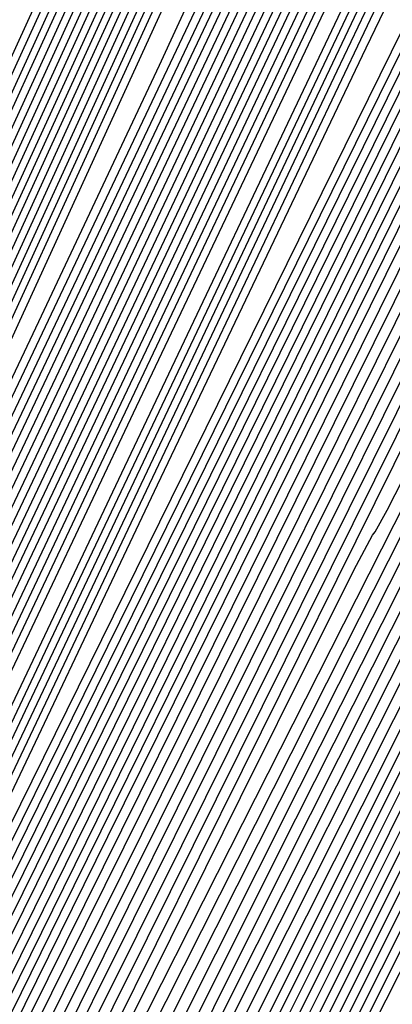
# Model space of a CAD drawing. Extents: x 3249832 to 3255657, y 13789405 to 13793316.
# Tile 11 of 256: x 3251547.3 to 3251549.45, y 13792358.75 to 13792364.45. Entities that reach past the tile are written whole.
import ezdxf

# ---------------------------------------------------------------- set-up
doc = ezdxf.new("R2010")
doc.units = 0
doc.header["$LTSCALE"] = 100
doc.header["$MEASUREMENT"] = 0
for name, color, linetype in [('GRATIO_03231_CON', 1, 'CONTINUOUS'), ('GRATIO_0323_ICON', 1, 'CONTINUOUS'), ('TARGETS_EAST', 7, 'CONTINUOUS')]:
    doc.layers.add(name, color=color, linetype=linetype)

# ---------------------------------------------------------------- blocks, each defined once
blk = doc.blocks.new('Gratio_032316_contours')
at = {"layer": 'GRATIO_03231_CON', "color": 1, "linetype": 'Continuous', "flags": 128}
for points in [[(3251545.9944, 13792358.0023), (3251546.2384, 13792358.5322), (3251547.9773, 13792362.2108), (3251552.7058, 13792372.1867), (3251561.1698, 13792390.0395), (3251571.1177, 13792411.073), (3251579.5492, 13792429.0222), (3251584.2105, 13792439.1765)], [(3251545.9544, 13792358.0215), (3251546.1841, 13792358.5213), (3251547.823, 13792361.9892), (3251552.2802, 13792371.3932), (3251560.2587, 13792388.2224), (3251569.6362, 13792408.0499), (3251577.5843, 13792424.9698), (3251581.9783, 13792434.542), (3251583.5096, 13792438.1886), (3251583.5736, 13792438.7974), (3251583.3574, 13792438.819), (3251583.2166, 13792438.9531), (3251583.2983, 13792439.4624), (3251583.6931, 13792440.5044), (3251584.264, 13792441.8178)], [(3251545.9144, 13792358.0407), (3251546.1298, 13792358.5103), (3251547.6687, 13792361.7675), (3251551.8546, 13792370.5996), (3251559.3476, 13792386.4053), (3251568.1547, 13792405.0268), (3251575.6193, 13792420.9175), (3251579.746, 13792429.9074), (3251581.1842, 13792433.3322), (3251581.2443, 13792433.9041), (3251581.0491, 13792433.9413), (3251580.9714, 13792434.1864), (3251581.1962, 13792434.9882), (3251581.8337, 13792436.5491), (3251582.6928, 13792438.4879), (3251583.5073, 13792440.2773), (3251584.0666, 13792441.5067)], [(3251545.8744, 13792358.0599), (3251546.0755, 13792358.4994), (3251547.5144, 13792361.5458), (3251551.4289, 13792369.8061), (3251558.4366, 13792384.5882), (3251566.6732, 13792402.0037), (3251573.6543, 13792416.8652)], [(3251545.7944, 13792358.0983), (3251545.9669, 13792358.4775), (3251547.2058, 13792361.1025), (3251550.5777, 13792368.2191), (3251556.6144, 13792380.954), (3251563.7102, 13792395.9574), (3251569.7243, 13792408.7606), (3251573.0493, 13792416.0038)], [(3251545.7539, 13792358.1177), (3251545.9122, 13792358.4667), (3251547.0513, 13792360.8809), (3251550.152, 13792367.4256), (3251555.7034, 13792379.1369), (3251562.2286, 13792392.9343), (3251567.7594, 13792404.7083), (3251570.817, 13792411.3692), (3251571.8826, 13792413.9068)], [(3251545.7127, 13792358.1375), (3251545.8571, 13792358.4562), (3251546.8966, 13792360.6595), (3251549.7261, 13792366.6322), (3251554.7922, 13792377.3199), (3251560.7471, 13792389.9112), (3251565.7944, 13792400.656), (3251568.5847, 13792406.7347), (3251569.5572, 13792409.0504), (3251569.5978, 13792409.4371), (3251569.5073, 13792409.5529), (3251569.7453, 13792410.3531), (3251570.6859, 13792412.6171), (3251572.5364, 13792416.7726)], [(3251545.6714, 13792358.1573), (3251545.8019, 13792358.4456), (3251546.7418, 13792360.4381), (3251549.3003, 13792365.8388), (3251553.8811, 13792375.5028), (3251559.2656, 13792386.8881), (3251563.8294, 13792396.6037), (3251566.3525, 13792402.1001), (3251567.2318, 13792404.194), (3251567.2685, 13792404.5437), (3251567.199, 13792404.6752), (3251567.5001, 13792405.5864), (3251568.5838, 13792408.1429), (3251570.677, 13792412.8173), (3251573.2651, 13792418.509)], [(3251545.5889, 13792358.1969), (3251545.6916, 13792358.4246), (3251546.4322, 13792359.9952), (3251548.4486, 13792364.252), (3251552.0589, 13792371.8687), (3251556.3025, 13792380.8419), (3251559.8994, 13792388.4991), (3251561.888, 13792392.831), (3251562.581, 13792394.4813), (3251562.6099, 13792394.7569), (3251562.5823, 13792394.9198), (3251563.0097, 13792396.053), (3251564.3797, 13792399.1945), (3251566.9581, 13792404.9067), (3251570.1226, 13792411.8493), (3251573.029, 13792418.2066)], [(3251545.5476, 13792358.2167), (3251545.5473, 13792358.2176), (3251545.5467, 13792358.2187), (3251545.5455, 13792358.2202), (3251545.6355, 13792358.416), (3251546.2771, 13792359.7748), (3251548.0226, 13792363.459), (3251551.1477, 13792370.0517), (3251554.821, 13792377.8188), (3251557.9345, 13792384.4468), (3251559.6557, 13792388.1965), (3251560.2556, 13792389.625), (3251560.2806, 13792389.8635), (3251560.2739, 13792390.0421), (3251560.7644, 13792391.2863), (3251562.2776, 13792394.7203), (3251565.0986, 13792400.9514), (3251568.5513, 13792408.5195), (3251571.7193, 13792415.4477)], [(3251545.5063, 13792358.2369), (3251545.5059, 13792358.2378), (3251545.5053, 13792358.2389), (3251545.5043, 13792358.2403), (3251545.5803, 13792358.4058), (3251546.1223, 13792359.5536), (3251547.5967, 13792362.6657), (3251550.2366, 13792368.2347), (3251553.3395, 13792374.7957), (3251555.9695, 13792380.3945), (3251557.4235, 13792383.5619), (3251557.9302, 13792384.7686), (3251557.9513, 13792384.9701), (3251557.9656, 13792385.1645), (3251558.5192, 13792386.5197), (3251560.1756, 13792390.2461), (3251563.2392, 13792396.996), (3251566.9801, 13792405.1896), (3251570.4095, 13792412.6889), (3251572.756, 13792417.8298)], [(3251545.4647, 13792358.2577), (3251545.5259, 13792358.3938), (3251545.9678, 13792359.3315), (3251547.171, 13792361.872), (3251549.3255, 13792366.4175), (3251551.858, 13792371.7726), (3251554.0045, 13792376.3422), (3251555.1912, 13792378.9274), (3251555.6048, 13792379.9122), (3251555.6221, 13792380.0767), (3251555.6572, 13792380.2868), (3251556.274, 13792381.753), (3251558.0735, 13792385.7719), (3251561.3797, 13792393.0407), (3251565.4088, 13792401.8598), (3251569.0997, 13792409.93), (3251571.6249, 13792415.4621)], [(3251545.3815, 13792358.2993), (3251545.4151, 13792358.3741), (3251545.658, 13792358.8894), (3251546.3192, 13792360.2855), (3251547.5032, 13792362.7835), (3251548.8949, 13792365.7264), (3251550.0745, 13792368.2376), (3251550.7267, 13792369.6583), (3251550.954, 13792370.1995), (3251550.9635, 13792370.2899), (3251551.0405, 13792370.5314), (3251551.7836, 13792372.2196), (3251553.8694, 13792376.8234), (3251557.6608, 13792385.1301), (3251562.2663, 13792395.2002), (3251566.4801, 13792404.4124), (3251569.3628, 13792410.7267), (3251571.0376, 13792414.4275)], [(3251545.3399, 13792358.3201), (3251545.3597, 13792358.3642), (3251545.5031, 13792358.6683), (3251545.8933, 13792359.4923), (3251546.592, 13792360.9665), (3251547.4134, 13792362.7033), (3251548.1096, 13792364.1853), (3251548.4944, 13792365.0238), (3251548.6286, 13792365.3432), (3251548.6342, 13792365.3965), (3251548.7322, 13792365.6537), (3251549.5384, 13792367.4529), (3251551.7673, 13792372.3492), (3251555.8014, 13792381.1748), (3251560.695, 13792391.8703), (3251565.1704, 13792401.6535), (3251568.2317, 13792408.359), (3251570.0111, 13792412.2885), (3251570.9225, 13792414.3608)], [(3251545.2983, 13792358.3408), (3251545.6311, 13792359.0431), (3251545.9258, 13792359.6666), (3251546.1447, 13792360.1329), (3251546.2622, 13792360.3892), (3251546.3032, 13792360.4868), (3251546.3049, 13792360.5031), (3251546.4238, 13792360.776), (3251547.2932, 13792362.6863), (3251549.6652, 13792367.875), (3251553.9419, 13792377.2195), (3251559.1237, 13792388.5405), (3251563.8606, 13792398.8947), (3251567.1007, 13792405.9913), (3251568.9847, 13792410.1496), (3251569.9514, 13792412.3414), (3251570.4039, 13792413.4525)], [(3251545.2573, 13792358.3604), (3251545.2583, 13792358.36), (3251545.259, 13792358.3597), (3251545.2595, 13792358.3596), (3251545.3838, 13792358.631), (3251546.2535, 13792360.5308), (3251548.6145, 13792365.6873), (3251552.8665, 13792374.9735), (3251558.0252, 13792386.2426), (3251562.7599, 13792396.5926), (3251566.0316, 13792403.7589), (3251567.9659, 13792408.0276), (3251568.9802, 13792410.322), (3251569.4613, 13792411.492), (3251569.6753, 13792412.0929), (3251569.8579, 13792412.6061), (3251570.1813, 13792413.3892), (3251570.5632, 13792414.3025)], [(3251545.1762, 13792358.3976), (3251545.1806, 13792358.3959), (3251545.1842, 13792358.3945), (3251545.1863, 13792358.3937), (3251545.2969, 13792358.6349), (3251546.0687, 13792360.3232), (3251548.1651, 13792364.9047), (3251551.9478, 13792373.1677), (3251556.571, 13792383.2686), (3251560.8874, 13792392.7061), (3251563.9908, 13792399.5069), (3251565.9407, 13792403.8101), (3251567.0379, 13792406.2832), (3251567.5761, 13792407.5712), (3251567.8205, 13792408.2297), (3251568.029, 13792408.7923), (3251568.3905, 13792409.6547), (3251568.817, 13792410.662), (3251569.1512, 13792411.5217), (3251569.2856, 13792412.0302), (3251569.3118, 13792412.3401), (3251569.3709, 13792412.693), (3251569.5628, 13792413.2587), (3251569.8207, 13792413.9196)], [(3251545.1357, 13792358.4161), (3251545.1417, 13792358.4138), (3251545.1468, 13792358.4118), (3251545.1497, 13792358.4108), (3251545.2535, 13792358.6369), (3251545.9763, 13792360.2194), (3251547.9404, 13792364.5135), (3251551.4884, 13792372.2648), (3251555.8439, 13792381.7816), (3251559.9511, 13792390.7628)], [(3251545.0951, 13792358.4347), (3251545.1029, 13792358.4317), (3251545.1093, 13792358.4292), (3251545.1131, 13792358.4279), (3251545.21, 13792358.6389), (3251545.8839, 13792360.1156), (3251547.7157, 13792364.1222), (3251551.029, 13792371.3619), (3251555.1168, 13792380.2946), (3251559.0148, 13792388.8196)], [(3251545.0546, 13792358.4533), (3251545.0641, 13792358.4496), (3251545.0719, 13792358.4466), (3251545.0765, 13792358.445), (3251545.1665, 13792358.6409), (3251545.7915, 13792360.0119), (3251547.491, 13792363.731), (3251550.5696, 13792370.4589), (3251554.3897, 13792378.8076), (3251558.0785, 13792386.8763), (3251560.9296, 13792393.1288)], [(3251544.989, 13792358.4844), (3251544.9968, 13792358.4813), (3251545.003, 13792358.479), (3251545.0059, 13792358.4781), (3251545.0804, 13792358.6445), (3251545.6067, 13792359.8042), (3251547.0416, 13792362.9484), (3251549.6508, 13792368.6531), (3251552.9355, 13792375.8335), (3251556.2059, 13792382.9898), (3251558.8888, 13792388.8767)], [(3251544.9579, 13792358.4992), (3251544.9644, 13792358.4967), (3251544.9692, 13792358.495), (3251544.9709, 13792358.4946), (3251545.0374, 13792358.6463), (3251545.5144, 13792359.7004), (3251546.8169, 13792362.5572), (3251549.1914, 13792367.7502), (3251552.2084, 13792374.3465), (3251555.2696, 13792381.0466), (3251557.8684, 13792386.7507), (3251559.8649, 13792391.1578)], [(3251544.9269, 13792358.5141), (3251544.9319, 13792358.5122), (3251544.9354, 13792358.5109), (3251544.9359, 13792358.5111), (3251544.9944, 13792358.6481), (3251545.422, 13792359.5966), (3251546.5923, 13792362.1659), (3251548.732, 13792366.8473), (3251551.4813, 13792372.8595), (3251554.3333, 13792379.1033), (3251556.848, 13792384.6246), (3251558.8523, 13792389.0491)], [(3251544.8958, 13792358.529), (3251544.8994, 13792358.5276), (3251544.9016, 13792358.5269), (3251544.9009, 13792358.5275), (3251544.9514, 13792358.6499), (3251545.3296, 13792359.4928), (3251546.3676, 13792361.7747), (3251548.2726, 13792365.9443), (3251550.7542, 13792371.3725), (3251553.397, 13792377.1601), (3251555.8276, 13792382.4986), (3251557.8397, 13792386.9404), (3251559.2687, 13792390.1281)], [(3251544.8336, 13792358.5587), (3251544.8345, 13792358.5584), (3251544.834, 13792358.5588), (3251544.8309, 13792358.5605), (3251544.8654, 13792358.6535), (3251545.1449, 13792359.2852), (3251545.9182, 13792360.9921), (3251547.3539, 13792364.1385), (3251549.3, 13792368.3984), (3251551.5244, 13792373.2736), (3251553.7868, 13792378.2465), (3251555.8144, 13792382.7229), (3251557.3264, 13792386.0894), (3251558.1501, 13792387.9668), (3251558.5465, 13792388.9137)], [(3251544.7993, 13792358.5751), (3251544.8226, 13792358.6552), (3251545.0519, 13792359.1817), (3251545.6931, 13792360.6011), (3251546.8944, 13792363.2356), (3251548.5729, 13792366.9114), (3251550.5881, 13792371.3303), (3251552.7664, 13792376.1205), (3251554.8018, 13792380.6142), (3251556.3552, 13792384.07), (3251557.2075, 13792386.0064), (3251557.6191, 13792386.9821), (3251557.9703, 13792387.8159), (3251558.5413, 13792389.1149)], [(3251544.7547, 13792358.5964), (3251544.7733, 13792358.6602), (3251544.956, 13792359.0797), (3251545.4669, 13792360.2106), (3251546.4345, 13792362.3329), (3251547.8457, 13792365.4244), (3251549.6518, 13792369.3871), (3251551.746, 13792373.9944), (3251553.7892, 13792378.5055), (3251555.3841, 13792382.0506), (3251556.2649, 13792384.0459), (3251556.6917, 13792385.0505), (3251557.0558, 13792385.909), (3251557.6459, 13792387.2476), (3251558.3396, 13792388.8189)], [(3251544.7102, 13792358.6178), (3251544.724, 13792358.6653), (3251544.8601, 13792358.9778), (3251545.2406, 13792359.8201), (3251545.9747, 13792361.4303), (3251547.1186, 13792363.9374), (3251548.7155, 13792367.4439), (3251550.7256, 13792371.8684), (3251552.7765, 13792376.3967), (3251554.4129, 13792380.0312), (3251555.3223, 13792382.0855), (3251555.7643, 13792383.1189), (3251556.1414, 13792384.002), (3251556.7506, 13792385.3804), (3251557.4665, 13792386.9987), (3251558.0585, 13792388.3765)]]:
    blk.add_lwpolyline(points, dxfattribs=at)
at = {"layer": 'GRATIO_03231_CON', "color": 5, "linetype": 'Continuous', "flags": 128}
for points in [[(3251546.0716, 13792357.9671), (3251546.296, 13792358.4528), (3251547.892, 13792361.8276), (3251552.231, 13792370.9805), (3251559.998, 13792387.341), (3251569.131, 13792406.5), (3251576.8816, 13792422.5889), (3251581.1932, 13792431.2314), (3251582.7764, 13792434.0208), (3251583.0338, 13792434.0425), (3251583.1536, 13792433.902), (3251583.4661, 13792434.2851), (3251584.0873, 13792435.3973)], [(3251546.1095, 13792357.9502), (3251546.295, 13792358.3516), (3251547.6139, 13792361.1405), (3251551.1996, 13792368.7044), (3251557.6181, 13792382.2245), (3251565.1656, 13792398.0573), (3251571.5706, 13792411.353), (3251575.1336, 13792418.4951), (3251576.4419, 13792420.8002), (3251576.6547, 13792420.8181), (3251576.7842, 13792420.764), (3251577.2559, 13792421.5143), (3251578.3487, 13792423.6106), (3251580.2024, 13792427.3131), (3251582.401, 13792431.7555), (3251584.3895, 13792435.7899)], [(3251546.1474, 13792357.9334), (3251546.2939, 13792358.2504), (3251547.3357, 13792360.4534), (3251550.1682, 13792366.4282), (3251555.2383, 13792377.108), (3251561.2001, 13792389.6146), (3251566.2595, 13792400.1171), (3251569.074, 13792405.7587), (3251570.1075, 13792407.5795), (3251570.2755, 13792407.5937), (3251570.4147, 13792407.6259), (3251571.0457, 13792408.7434), (3251572.6102, 13792411.8239), (3251575.3364, 13792417.3122), (3251578.5994, 13792423.9215), (3251581.5609, 13792429.932), (3251583.5716, 13792434.0071), (3251584.739, 13792436.342)], [(3251546.1853, 13792357.9165), (3251546.2929, 13792358.1493), (3251547.0576, 13792359.7663), (3251549.1367, 13792364.1521), (3251552.8584, 13792371.9915), (3251557.2346, 13792381.1719), (3251560.9485, 13792388.8811), (3251563.0144, 13792393.0224), (3251563.773, 13792394.3589), (3251563.8964, 13792394.3693), (3251564.0453, 13792394.4879), (3251564.8355, 13792395.9726), (3251566.8717, 13792400.0372), (3251570.4704, 13792407.3113), (3251574.7979, 13792416.0875), (3251578.7322, 13792424.0741), (3251581.4039, 13792429.4903), (3251582.952, 13792432.5975), (3251583.7676, 13792434.1681), (3251584.1953, 13792434.8867)], [(3251546.2612, 13792357.8828), (3251546.2908, 13792357.9469), (3251546.5014, 13792358.3922), (3251547.0739, 13792359.5999), (3251548.0987, 13792361.7585), (3251549.3037, 13792364.2865), (3251550.3264, 13792366.4093), (3251550.8953, 13792367.5496), (3251551.1042, 13792367.9177), (3251551.1381, 13792367.9205), (3251551.3064, 13792368.2118), (3251552.4152, 13792370.4309), (3251555.3946, 13792376.4638), (3251560.7385, 13792387.3095), (3251567.1948, 13792400.4194), (3251573.0749, 13792412.3583), (3251577.0685, 13792420.4567)], [(3251546.3, 13792357.865), (3251555.4649, 13792376.4826), (3251563.8076, 13792393.4278), (3251570.506, 13792407.0282), (3251574.9777, 13792416.0963), (3251577.6004, 13792421.3838), (3251578.9915, 13792424.1274), (3251579.6992, 13792425.4294), (3251579.9947, 13792425.8539), (3251580.0796, 13792425.8308), (3251580.1391, 13792425.7553), (3251580.2912, 13792425.8847), (3251580.6373, 13792426.4419), (3251581.2406, 13792427.5669), (3251582.0109, 13792429.0682), (3251582.8199, 13792430.6716), (3251583.5568, 13792432.1321), (3251584.1801, 13792433.3208)], [(3251546.3416, 13792357.8442), (3251546.5005, 13792358.165), (3251547.6073, 13792360.4117), (3251550.6098, 13792366.5099), (3251556.0222, 13792377.504), (3251562.6237, 13792390.9118), (3251568.76, 13792403.3695), (3251573.1308, 13792412.2311), (3251575.8534, 13792417.7208), (3251577.3994, 13792420.7806), (3251578.2005, 13792422.2769), (3251578.5288, 13792422.7756), (3251578.6165, 13792422.7668), (3251578.6765, 13792422.7008), (3251578.8437, 13792422.8678), (3251579.2337, 13792423.5176), (3251579.9184, 13792424.807), (3251580.7947, 13792426.5196), (3251581.7159, 13792428.3459), (3251582.5545, 13792430.0093), (3251583.2608, 13792431.3651), (3251583.8043, 13792432.3019), (3251584.17, 13792432.7594)], [(3251546.3832, 13792357.8234), (3251546.5286, 13792358.1152), (3251547.5362, 13792360.159), (3251550.2682, 13792365.7068), (3251555.2011, 13792375.726), (3251561.2674, 13792388.0458), (3251567.0139, 13792399.7108), (3251571.2839, 13792408.3659), (3251574.1065, 13792414.0578)], [(3251546.4664, 13792357.7818), (3251546.5847, 13792358.0154), (3251547.394, 13792359.6535), (3251549.5851, 13792364.1004), (3251553.5589, 13792372.17), (3251558.5546, 13792382.3139), (3251563.5217, 13792392.3934), (3251567.5899, 13792400.6355), (3251570.6125, 13792406.7319), (3251572.6233, 13792410.7399), (3251573.7045, 13792412.8196), (3251574.1313, 13792413.5405)], [(3251546.508, 13792357.761), (3251546.6128, 13792357.9656), (3251547.3229, 13792359.4008), (3251549.2436, 13792363.2972), (3251552.7378, 13792370.3919), (3251557.1983, 13792379.448), (3251561.7756, 13792388.7347), (3251565.743, 13792396.7704), (3251568.8656, 13792403.0689), (3251571.0313, 13792407.393), (3251572.2058, 13792409.6671), (3251572.6654, 13792410.4622), (3251572.7643, 13792410.5107), (3251572.8261, 13792410.483), (3251573.0535, 13792410.8001), (3251573.6191, 13792411.8203), (3251574.6298, 13792413.7675)], [(3251546.5496, 13792357.7402), (3251546.6408, 13792357.9157), (3251547.2518, 13792359.148), (3251548.902, 13792362.494), (3251551.9166, 13792368.6139), (3251555.8419, 13792376.582), (3251560.0295, 13792385.0759), (3251563.896, 13792392.9052), (3251567.1186, 13792399.4059), (3251569.4392, 13792404.0462), (3251570.7071, 13792406.5147), (3251571.1996, 13792407.3838), (3251571.3012, 13792407.4467), (3251571.3634, 13792407.4286), (3251571.606, 13792407.7831), (3251572.2155, 13792408.896), (3251573.3076, 13792411.0076), (3251574.7141, 13792413.7769)], [(3251546.5957, 13792357.7188), (3251546.6719, 13792357.8654), (3251547.1824, 13792358.8951), (3251548.5612, 13792361.6907), (3251551.0958, 13792366.8359), (3251554.4856, 13792373.716), (3251558.2834, 13792381.4172), (3251562.0491, 13792389.04), (3251565.3716, 13792395.7429), (3251567.8472, 13792400.6993), (3251569.2084, 13792403.3622), (3251569.7337, 13792404.3055), (3251569.8381, 13792404.3827), (3251569.9008, 13792404.3741), (3251570.1585, 13792404.7662), (3251570.8118, 13792405.9717), (3251571.9854, 13792408.2478), (3251573.498, 13792411.2284), (3251575.0917, 13792414.3916)], [(3251546.6879, 13792357.676), (3251546.7342, 13792357.7649), (3251547.0436, 13792358.3891), (3251547.8796, 13792360.0841), (3251549.454, 13792363.2798), (3251551.7729, 13792367.9841), (3251554.7912, 13792374.0998), (3251558.3552, 13792381.3096), (3251561.8777, 13792388.417), (3251564.6631, 13792394.0055), (3251566.211, 13792397.0573), (3251566.802, 13792398.1488), (3251566.912, 13792398.2546), (3251566.9756, 13792398.2652), (3251567.2634, 13792398.7323), (3251568.0046, 13792400.1231), (3251569.3411, 13792402.728), (3251571.0657, 13792406.1313), (3251572.8836, 13792409.7402), (3251574.5359, 13792413.0266), (3251575.906, 13792415.7195)], [(3251546.7341, 13792357.6545), (3251546.7653, 13792357.7146), (3251546.9743, 13792358.1362), (3251547.5389, 13792359.2808), (3251548.6331, 13792361.5017), (3251550.4166, 13792365.1182), (3251553.0451, 13792370.4411), (3251556.5082, 13792377.4444), (3251560.1307, 13792384.754), (3251563.0711, 13792390.6586), (3251564.7123, 13792393.9049), (3251565.3362, 13792395.0704), (3251565.4489, 13792395.1906), (3251565.513, 13792395.2108), (3251565.8159, 13792395.7154), (3251566.6009, 13792397.1987), (3251568.0189, 13792399.9681), (3251569.8496, 13792403.5827), (3251571.7796, 13792407.4145), (3251573.5336, 13792410.9038), (3251574.9866, 13792413.7638)], [(3251546.7802, 13792357.6331), (3251546.7964, 13792357.6643), (3251546.9049, 13792357.8832), (3251547.1981, 13792358.4776), (3251547.8122, 13792359.7237), (3251549.0602, 13792362.2522), (3251551.299, 13792366.7824), (3251554.6613, 13792373.5792), (3251558.3838, 13792381.091), (3251561.479, 13792387.3118), (3251563.2136, 13792390.7524), (3251563.8703, 13792391.9921), (3251563.9858, 13792392.1266), (3251564.0504, 13792392.1563), (3251564.3683, 13792392.6984), (3251565.1973, 13792394.2744), (3251566.6968, 13792397.2083), (3251568.6334, 13792401.0342), (3251570.6756, 13792405.0888), (3251572.5313, 13792408.781), (3251574.0673, 13792411.8081), (3251575.1902, 13792413.9399)], [(3251546.8263, 13792357.6117), (3251551.9368, 13792367.9395), (3251556.4719, 13792377.0941), (3251559.8561, 13792383.9023), (3251561.7058, 13792387.5814), (3251562.4033, 13792388.9114), (3251562.5228, 13792389.0626), (3251562.5878, 13792389.1019), (3251562.9208, 13792389.6815), (3251563.7936, 13792391.3501), (3251565.3746, 13792394.4484), (3251567.4173, 13792398.4856), (3251569.5715, 13792402.7631), (3251571.5289, 13792406.6581), (3251573.148, 13792409.8524), (3251574.3288, 13792412.1037), (3251575.0178, 13792413.2782), (3251575.3459, 13792413.6769)], [(3251546.9267, 13792357.5634), (3251547.0065, 13792357.72), (3251547.5528, 13792358.8199), (3251549.032, 13792361.8066), (3251551.6779, 13792367.1513), (3251554.7925, 13792373.4362), (3251557.4452, 13792378.7715), (3251558.9375, 13792381.7396), (3251559.5003, 13792382.8126), (3251559.5966, 13792382.9345), (3251559.6626, 13792382.993), (3251560.0257, 13792383.6476), (3251560.9863, 13792385.5014), (3251562.7303, 13792388.9286)], [(3251546.9771, 13792357.5392), (3251547.0486, 13792357.6766), (3251547.5306, 13792358.6444), (3251548.8335, 13792361.2731), (3251551.163, 13792365.9775), (3251553.9048, 13792371.5097), (3251556.2398, 13792376.206), (3251557.5534, 13792378.8187), (3251558.0487, 13792379.7632), (3251558.1336, 13792379.8705), (3251558.2, 13792379.9385), (3251558.5782, 13792380.6307), (3251559.5827, 13792382.5771), (3251561.4081, 13792386.1688), (3251563.7689, 13792390.84)], [(3251547.0275, 13792357.5149), (3251547.0907, 13792357.6331), (3251547.5084, 13792358.4688), (3251548.635, 13792360.7396), (3251550.6481, 13792364.8038), (3251553.017, 13792369.5832), (3251555.0344, 13792373.6406), (3251556.1692, 13792375.8978), (3251556.5972, 13792376.7137), (3251556.6705, 13792376.8065), (3251556.7374, 13792376.884), (3251557.1306, 13792377.6137), (3251558.179, 13792379.6528), (3251560.086, 13792383.4089), (3251562.5528, 13792388.2914)], [(3251547.0778, 13792357.4907), (3251547.1328, 13792357.5897), (3251547.4862, 13792358.2933), (3251548.4365, 13792360.2061), (3251550.1332, 13792363.63), (3251552.1293, 13792367.6567), (3251553.829, 13792371.0751), (3251554.7851, 13792372.9769), (3251555.1457, 13792373.6643), (3251555.2074, 13792373.7425), (3251555.2748, 13792373.8296), (3251555.6831, 13792374.5968), (3251556.7754, 13792376.7285), (3251558.7638, 13792380.649), (3251561.3366, 13792385.7429), (3251564.0514, 13792391.1345)], [(3251547.189, 13792357.4387), (3251547.224, 13792357.5005), (3251547.4458, 13792357.9409), (3251548.0413, 13792359.1385), (3251549.1039, 13792361.2824), (3251550.3538, 13792363.8038), (3251551.4181, 13792365.9442), (3251552.0168, 13792367.1351), (3251552.2426, 13792367.5655), (3251552.2813, 13792367.6145), (3251552.3496, 13792367.7207), (3251552.788, 13792368.5629), (3251553.9681, 13792370.8798), (3251556.1195, 13792375.1293), (3251558.9044, 13792380.6458), (3251561.8433, 13792386.4831), (3251564.5127, 13792391.7983)], [(3251547.246, 13792357.4122), (3251547.2705, 13792357.4556), (3251547.4262, 13792357.7645), (3251547.8439, 13792358.6046), (3251548.5893, 13792360.1085), (3251549.4661, 13792361.8773), (3251550.2127, 13792363.3788), (3251550.6327, 13792364.2141), (3251550.7911, 13792364.5161), (3251550.8182, 13792364.5504), (3251550.887, 13792364.6662), (3251551.3405, 13792365.546), (3251552.5645, 13792367.9555), (3251554.7973, 13792372.3694), (3251557.6883, 13792378.0973), (3251560.7393, 13792384.1574), (3251563.5104, 13792389.6755)], [(3251547.303, 13792357.3857), (3251547.3171, 13792357.4106), (3251547.4065, 13792357.5881), (3251547.6465, 13792358.0707), (3251548.0747, 13792358.9347), (3251548.5784, 13792359.9508), (3251549.0073, 13792360.8134), (3251549.2486, 13792361.2932), (3251549.3396, 13792361.4667), (3251549.3551, 13792361.4864), (3251549.4244, 13792361.6118), (3251549.893, 13792362.529), (3251551.1608, 13792365.0312), (3251553.4751, 13792369.6095), (3251556.4721, 13792375.5487), (3251559.6353, 13792381.8317), (3251562.508, 13792387.5527), (3251564.8738, 13792392.2512)], [(3251547.36, 13792357.3593), (3251547.3637, 13792357.3657), (3251547.3869, 13792357.4117), (3251547.4491, 13792357.5369), (3251547.5601, 13792357.7608), (3251547.6907, 13792358.0243), (3251547.8019, 13792358.2479), (3251547.8644, 13792358.3723), (3251547.888, 13792358.4173), (3251547.8921, 13792358.4224), (3251547.9618, 13792358.5573), (3251548.4454, 13792359.5121), (3251549.7572, 13792362.1069), (3251552.153, 13792366.8497), (3251555.256, 13792373.0002), (3251558.5312, 13792379.506), (3251561.5057, 13792385.4299), (3251563.9545, 13792390.2955)], [(3251547.491, 13792357.2964), (3251547.544, 13792357.4144), (3251547.9468, 13792358.2235), (3251549.0493, 13792360.4147), (3251551.0786, 13792364.438), (3251553.7717, 13792369.7798), (3251556.7428, 13792375.6852), (3251559.6254, 13792381.4303), (3251562.1314, 13792386.4148), (3251563.9919, 13792390.0692)], [(3251547.5583, 13792357.2639), (3251547.601, 13792357.3697), (3251547.9516, 13792358.0825), (3251548.918, 13792360.0095), (3251550.708, 13792363.5619), (3251553.1302, 13792368.3686), (3251555.893, 13792373.8628), (3251558.6984, 13792379.4566), (3251561.2214, 13792384.4778), (3251563.1305, 13792388.233)], [(3251547.6256, 13792357.2314), (3251547.6581, 13792357.325), (3251547.9565, 13792357.9415), (3251548.7867, 13792359.6042), (3251550.3373, 13792362.6857), (3251552.4886, 13792366.9575), (3251555.0433, 13792372.0405), (3251557.7714, 13792377.483), (3251560.3115, 13792382.5407), (3251562.2691, 13792386.3968), (3251563.3695, 13792388.4839)], [(3251547.687, 13792357.2021), (3251547.7112, 13792357.2823), (3251547.9591, 13792357.8017), (3251548.6544, 13792359.1995), (3251549.9664, 13792361.8097), (3251551.847, 13792365.5463), (3251554.1935, 13792370.2182), (3251556.8445, 13792375.5093), (3251559.4016, 13792380.6037), (3251561.4076, 13792384.5606), (3251562.5375, 13792386.7128), (3251562.9939, 13792387.4874), (3251563.1118, 13792387.5848), (3251563.1906, 13792387.6287), (3251563.3877, 13792387.934), (3251563.8251, 13792388.7388)], [(3251547.7872, 13792357.1556), (3251547.8022, 13792357.2052), (3251547.9556, 13792357.5268), (3251548.386, 13792358.3921), (3251549.2234, 13792360.0583), (3251550.5636, 13792362.7242), (3251552.4941, 13792366.5736), (3251554.9905, 13792371.562), (3251557.5817, 13792376.7296), (3251559.6848, 13792380.8882), (3251560.8734, 13792383.1708), (3251561.3469, 13792383.9954), (3251561.4613, 13792384.1015), (3251561.5348, 13792384.1475), (3251561.7351, 13792384.4682), (3251562.192, 13792385.3175), (3251562.9713, 13792386.8183), (3251563.8811, 13792388.5707)], [(3251547.8373, 13792357.1323), (3251547.8477, 13792357.1667), (3251547.9539, 13792357.3893), (3251548.2519, 13792357.9883), (3251548.8519, 13792359.1826), (3251549.9219, 13792361.3131), (3251551.6443, 13792364.7513), (3251554.0635, 13792369.5883), (3251556.6718, 13792374.7925), (3251558.8234, 13792379.052), (3251560.0414, 13792381.3998), (3251560.5235, 13792382.2495), (3251560.6361, 13792382.3599), (3251560.707, 13792382.407), (3251560.9088, 13792382.7354), (3251561.3755, 13792383.6068), (3251562.1747, 13792385.1486), (3251563.1086, 13792386.9498), (3251563.913, 13792388.4651)], [(3251547.8874, 13792357.1091), (3251547.8931, 13792357.1282), (3251547.9522, 13792357.2518), (3251548.1177, 13792357.5846), (3251548.4804, 13792358.3069), (3251549.2802, 13792359.902), (3251550.7946, 13792362.929), (3251553.1366, 13792367.6146), (3251555.7619, 13792372.8555), (3251557.962, 13792377.2158), (3251559.2094, 13792379.6287), (3251559.7, 13792380.5035), (3251559.8109, 13792380.6183), (3251559.8791, 13792380.6664), (3251560.0825, 13792381.0025), (3251560.559, 13792381.8962), (3251561.3782, 13792383.4789), (3251562.3361, 13792385.329), (3251563.1605, 13792386.8866), (3251563.6785, 13792387.7957), (3251564.1146, 13792388.5168)], [(3251547.9375, 13792357.0858), (3251547.9386, 13792357.0896), (3251547.9504, 13792357.1144), (3251547.9835, 13792357.1809), (3251548.1089, 13792357.4312), (3251548.6385, 13792358.4909), (3251549.9449, 13792361.1067), (3251552.2096, 13792365.6409), (3251554.8519, 13792370.9184), (3251557.1006, 13792375.3796), (3251558.3774, 13792377.8577), (3251558.8765, 13792378.7575), (3251558.9856, 13792378.8766), (3251559.0512, 13792378.9259), (3251559.2562, 13792379.2696), (3251559.7424, 13792380.1855), (3251560.5816, 13792381.8091), (3251561.5636, 13792383.7081), (3251562.4081, 13792385.3081), (3251562.9369, 13792386.2437), (3251563.3812, 13792386.9867), (3251564.0742, 13792388.218)], [(3251548.0308, 13792357.041), (3251551.0377, 13792363.0631), (3251553.7087, 13792368.4005), (3251555.7078, 13792372.3686), (3251556.8111, 13792374.5116), (3251557.2418, 13792375.2901), (3251557.3352, 13792375.3933), (3251557.3955, 13792375.4448), (3251557.6036, 13792375.8039), (3251558.1094, 13792376.7642), (3251558.9885, 13792378.4697), (3251560.0186, 13792380.4665), (3251560.9032, 13792382.1511), (3251561.4538, 13792383.1396), (3251561.9144, 13792383.9265), (3251562.6375, 13792385.2257), (3251563.8479, 13792387.4962), (3251565.2619, 13792390.1774)], [(3251548.077, 13792357.0187), (3251550.8023, 13792362.4766), (3251553.2231, 13792367.314), (3251555.035, 13792370.9103), (3251556.035, 13792372.8526), (3251556.4253, 13792373.5581), (3251556.5099, 13792373.6517), (3251556.5676, 13792373.7042), (3251556.7773, 13792374.071), (3251557.2929, 13792375.0535), (3251558.1919, 13792376.8), (3251559.2461, 13792378.8456), (3251560.1508, 13792380.5726), (3251560.7122, 13792381.5876), (3251561.181, 13792382.3964), (3251561.9191, 13792383.7296), (3251563.1575, 13792386.0566), (3251564.605, 13792388.8036)], [(3251548.1232, 13792356.9964), (3251550.5668, 13792361.8901), (3251552.7375, 13792366.2275), (3251554.3622, 13792369.452), (3251555.2588, 13792371.1936), (3251555.6089, 13792371.8262), (3251555.6847, 13792371.91), (3251555.7397, 13792371.9636), (3251555.951, 13792372.3381), (3251556.4763, 13792373.3429), (3251557.3954, 13792375.1303), (3251558.4736, 13792377.2248), (3251559.3983, 13792378.9941), (3251559.9706, 13792380.0356), (3251560.4476, 13792380.8663), (3251561.2007, 13792382.2334), (3251562.4671, 13792384.617), (3251563.9481, 13792387.4299), (3251565.2111, 13792389.8181)], [(3251548.1693, 13792356.9741), (3251548.2109, 13792357.0566), (3251548.497, 13792357.6292), (3251549.2722, 13792359.1817), (3251550.6591, 13792361.9587), (3251552.2936, 13792365.2236), (3251553.6898, 13792367.9942), (3251554.4828, 13792369.5346), (3251554.7924, 13792370.0942), (3251554.8595, 13792370.1684), (3251554.9119, 13792370.2231), (3251555.1246, 13792370.6053), (3251555.6598, 13792371.6322), (3251556.5988, 13792373.4605), (3251557.7011, 13792375.604), (3251558.6459, 13792377.4156), (3251559.229, 13792378.4835), (3251559.7142, 13792379.3362), (3251560.4823, 13792380.7372), (3251561.7766, 13792383.1773), (3251563.2912, 13792386.0561), (3251564.5827, 13792388.5003)], [(3251548.2622, 13792356.93), (3251548.2933, 13792356.9915), (3251548.5052, 13792357.4151), (3251549.0784, 13792358.563), (3251550.1039, 13792360.6161), (3251551.3122, 13792363.0297), (3251552.3444, 13792365.0779), (3251552.9306, 13792366.2166), (3251553.1594, 13792366.6303), (3251553.209, 13792366.6851), (3251553.2561, 13792366.742), (3251553.472, 13792367.1395), (3251554.0267, 13792368.2109), (3251555.0057, 13792370.1211), (3251556.1562, 13792372.3623), (3251557.141, 13792374.2586), (3251557.7458, 13792375.3795), (3251558.2474, 13792376.276), (3251559.0455, 13792377.7449), (3251560.3957, 13792380.298), (3251561.9774, 13792383.3085), (3251563.3258, 13792385.8646), (3251564.1145, 13792387.3246), (3251564.5693, 13792388.1258)], [(3251548.3094, 13792356.9089), (3251548.3351, 13792356.9595), (3251548.5095, 13792357.3084), (3251548.9817, 13792358.2538), (3251549.8263, 13792359.9448), (3251550.8215, 13792361.9328), (3251551.6716, 13792363.6197), (3251552.1545, 13792364.5576), (3251552.343, 13792364.8983), (3251552.3838, 13792364.9435), (3251552.4283, 13792365.0014), (3251552.6457, 13792365.4067), (3251553.2102, 13792366.5002), (3251554.2091, 13792368.4514), (3251555.3837, 13792370.7415), (3251556.3886, 13792372.6801), (3251557.0042, 13792373.8274), (3251557.514, 13792374.7459), (3251558.3271, 13792376.2488), (3251559.7053, 13792378.8584)], [(3251548.3567, 13792356.8877), (3251549.3914, 13792358.9596), (3251550.3106, 13792360.7959), (3251550.9986, 13792362.1612), (3251551.3782, 13792362.8985), (3251551.5265, 13792363.1663), (3251551.5586, 13792363.2018), (3251551.6004, 13792363.2609), (3251551.8194, 13792363.6738), (3251552.3937, 13792364.7896), (3251553.4125, 13792366.7816), (3251554.6112, 13792369.1206), (3251555.6361, 13792371.1016), (3251556.2626, 13792372.2754), (3251556.7806, 13792373.2158), (3251557.6087, 13792374.7526), (3251559.0148, 13792377.4188), (3251560.6636, 13792380.5609), (3251562.069, 13792383.2289), (3251562.8895, 13792384.7541), (3251563.3612, 13792385.5921), (3251563.8644, 13792386.4799), (3251564.6709, 13792387.9445), (3251565.6163, 13792389.6723)], [(3251548.4039, 13792356.8665), (3251549.1567, 13792358.3739), (3251549.8254, 13792359.7099), (3251550.3259, 13792360.7031), (3251550.6022, 13792361.2395), (3251550.71, 13792361.4343), (3251550.7334, 13792361.4602), (3251550.7725, 13792361.5203), (3251550.9931, 13792361.9409), (3251551.5772, 13792363.0789), (3251552.616, 13792365.1119), (3251553.8387, 13792367.4998), (3251554.8837, 13792369.5231), (3251555.521, 13792370.7233), (3251556.0472, 13792371.6857), (3251556.8903, 13792373.2565), (3251558.3244, 13792375.9791), (3251560.0067, 13792379.1871), (3251561.4406, 13792381.9111), (3251562.277, 13792383.4688), (3251562.7571, 13792384.3252), (3251563.2697, 13792385.2324), (3251564.0922, 13792386.7278), (3251565.0567, 13792388.4918)]]:
    blk.add_lwpolyline(points, dxfattribs=at)
at = {"layer": 'GRATIO_0323_ICON', "color": 7, "linetype": 'Continuous', "flags": 128}
for points in [[(3251545.8344, 13792358.0791), (3251546.0212, 13792358.4885), (3251547.3601, 13792361.3242), (3251551.0033, 13792369.0126), (3251557.5255, 13792382.7711), (3251565.1917, 13792398.9806), (3251571.6893, 13792412.8129), (3251575.2815, 13792420.6383)], [(3251546.2233, 13792357.8997), (3251546.2918, 13792358.0481), (3251546.7795, 13792359.0793), (3251548.1053, 13792361.876), (3251550.4785, 13792366.875), (3251553.2692, 13792372.7292), (3251555.6374, 13792377.6452), (3251556.9549, 13792380.286), (3251557.4386, 13792381.1383), (3251557.5173, 13792381.1449), (3251557.6759, 13792381.3498), (3251558.6254, 13792383.2018), (3251561.1331, 13792388.2505), (3251565.6045, 13792397.3104), (3251570.9963, 13792408.2534), (3251575.9036, 13792418.2162)], [(3251546.4248, 13792357.8026), (3251546.5566, 13792358.0653), (3251547.4651, 13792359.9062), (3251549.9267, 13792364.9036), (3251554.38, 13792373.948), (3251559.911, 13792385.1799), (3251565.2678, 13792396.0521), (3251569.4369, 13792404.5007), (3251572.3595, 13792410.3949), (3251574.2154, 13792414.0868)], [(3251545.6301, 13792358.1771), (3251545.7468, 13792358.4351), (3251546.587, 13792360.2167), (3251548.8744, 13792365.0454), (3251552.97, 13792373.6857), (3251557.7841, 13792383.865), (3251561.8644, 13792392.5514), (3251564.1202, 13792397.4656), (3251564.9064, 13792399.3377), (3251564.9392, 13792399.6503), (3251564.8906, 13792399.7975), (3251565.2549, 13792400.8197), (3251566.4818, 13792403.6687), (3251568.8175, 13792408.862), (3251571.6939, 13792415.1791)], [(3251546.6418, 13792357.6974), (3251546.703, 13792357.8152), (3251547.113, 13792358.6421), (3251548.2204, 13792360.8874), (3251550.2749, 13792365.0578), (3251553.1292, 13792370.8501), (3251556.5373, 13792377.7585), (3251560.2021, 13792385.1748), (3251563.6247, 13792392.08), (3251566.2551, 13792397.3524), (3251567.7097, 13792400.2098), (3251568.2679, 13792401.2271), (3251568.375, 13792401.3187), (3251568.4382, 13792401.3197), (3251568.7109, 13792401.7492), (3251569.4082, 13792403.0474), (3251570.6633, 13792405.4879), (3251572.2818, 13792408.6798), (3251573.9877, 13792412.0659), (3251575.5382, 13792415.1495)], [(3251545.4231, 13792358.2785), (3251545.4705, 13792358.384), (3251545.8129, 13792359.1104), (3251546.7451, 13792361.0788), (3251548.4143, 13792364.6005), (3251550.3764, 13792368.7495), (3251552.0395, 13792372.2899), (3251552.959, 13792374.2928), (3251553.2794, 13792375.0559), (3251553.2928, 13792375.1833), (3251553.3489, 13792375.4091), (3251554.0288, 13792376.9863), (3251555.9714, 13792381.2977), (3251559.5203, 13792389.0854), (3251563.8375, 13792398.53), (3251567.7899, 13792407.1712), (3251570.4938, 13792413.0944), (3251572.064, 13792416.5664)], [(3251546.8763, 13792357.5877), (3251546.9644, 13792357.7634), (3251547.575, 13792358.9955), (3251549.2305, 13792362.3401), (3251552.1928, 13792368.325), (3251555.6803, 13792375.3627), (3251558.6506, 13792381.3369), (3251560.3216, 13792384.6605), (3251560.9518, 13792385.862), (3251561.0597, 13792385.9986), (3251561.1252, 13792386.0474), (3251561.4732, 13792386.6646), (3251562.39, 13792388.4258)], [(3251545.2168, 13792358.379), (3251545.2194, 13792358.3779), (3251545.2216, 13792358.3771), (3251545.2229, 13792358.3767), (3251545.3404, 13792358.633), (3251546.1611, 13792360.427), (3251548.3898, 13792365.296), (3251552.4071, 13792374.0706), (3251557.2981, 13792384.7556), (3251561.8237, 13792394.6493), (3251565.0112, 13792401.6329), (3251566.9533, 13792405.9189), (3251568.0091, 13792408.3026), (3251568.5187, 13792409.5316), (3251568.7479, 13792410.1613), (3251568.9435, 13792410.6992), (3251569.2859, 13792411.5219), (3251569.6901, 13792412.4822), (3251570.0045, 13792413.3021), (3251570.1255, 13792413.7879)], [(3251547.1319, 13792357.4652), (3251547.1774, 13792357.5454), (3251547.4654, 13792358.1173), (3251548.2387, 13792359.6724), (3251549.6184, 13792362.4562), (3251551.2416, 13792365.7302), (3251552.6236, 13792368.5097), (3251553.401, 13792370.056), (3251553.6942, 13792370.6149), (3251553.7444, 13792370.6785), (3251553.8122, 13792370.7751), (3251554.2356, 13792371.5799), (3251555.3718, 13792373.8042), (3251557.4416, 13792377.8892), (3251560.1205, 13792383.1943), (3251562.9474, 13792388.8088)], [(3251547.4237, 13792357.3289), (3251547.4869, 13792357.4592), (3251547.9419, 13792358.3645), (3251549.1806, 13792360.8199), (3251551.4493, 13792365.3142), (3251554.4133, 13792371.1909), (3251557.5925, 13792377.5075), (3251560.5524, 13792383.404), (3251563.0413, 13792388.3519)], [(3251545.0201, 13792358.4695), (3251545.0293, 13792358.4659), (3251545.0368, 13792358.4631), (3251545.041, 13792358.4617), (3251545.1234, 13792358.6427), (3251545.6991, 13792359.9081), (3251547.2663, 13792363.3397), (3251550.1102, 13792369.556), (3251553.6626, 13792377.3205), (3251557.1422, 13792384.9331), (3251559.9092, 13792391.0027)], [(3251547.7371, 13792357.1788), (3251547.7567, 13792357.2438), (3251547.9574, 13792357.6643), (3251548.5202, 13792358.7958), (3251549.5949, 13792360.934), (3251551.2053, 13792364.1353), (3251553.3438, 13792368.3959), (3251555.9175, 13792373.5356), (3251558.4916, 13792378.6666), (3251560.5462, 13792382.7244), (3251561.7054, 13792384.9418), (3251562.1704, 13792385.7414), (3251562.2865, 13792385.8432), (3251562.3627, 13792385.8881), (3251562.5614, 13792386.2011), (3251563.0086, 13792387.0281), (3251563.7678, 13792388.488)], [(3251544.8647, 13792358.5438), (3251544.8669, 13792358.543), (3251544.8678, 13792358.5428), (3251544.8659, 13792358.544), (3251544.9084, 13792358.6517), (3251545.2373, 13792359.389), (3251546.1429, 13792361.3834), (3251547.8132, 13792365.0414), (3251550.0271, 13792369.8854), (3251552.4607, 13792375.2168), (3251554.8072, 13792380.3725), (3251556.827, 13792384.8316), (3251558.2975, 13792388.1087)], [(3251547.9846, 13792357.0633), (3251551.2731, 13792363.6496), (3251554.1943, 13792369.487), (3251556.3806, 13792373.8268), (3251557.5872, 13792376.1707), (3251558.0583, 13792377.0221), (3251558.1604, 13792377.135), (3251558.2233, 13792377.1853), (3251558.4299, 13792377.5368), (3251558.9259, 13792378.4748), (3251559.785, 13792380.1394), (3251560.7911, 13792382.0873), (3251561.6557, 13792383.7296), (3251562.1954, 13792384.6917), (3251562.6478, 13792385.4566), (3251563.3558, 13792386.7219), (3251564.5384, 13792388.9359)], [(3251548.2155, 13792356.9518), (3251548.252, 13792357.0239), (3251548.501, 13792357.522), (3251549.1753, 13792358.8723), (3251550.3815, 13792361.2874), (3251551.8029, 13792364.1267), (3251553.0171, 13792366.536), (3251553.7067, 13792367.8756), (3251553.9759, 13792368.3622), (3251554.0343, 13792368.4268), (3251554.084, 13792368.4825), (3251554.2983, 13792368.8724), (3251554.8433, 13792369.9216), (3251555.8022, 13792371.7908), (3251556.9287, 13792373.9831), (3251557.8934, 13792375.8371), (3251558.4874, 13792376.9315), (3251558.9808, 13792377.8061), (3251559.7639, 13792379.2411), (3251561.0862, 13792381.7377), (3251562.6343, 13792384.6823), (3251563.9543, 13792387.1825), (3251564.7271, 13792388.6099)], [(3251548.4511, 13792356.8454), (3251548.922, 13792357.7882), (3251549.3402, 13792358.6238), (3251549.6533, 13792359.245), (3251549.8261, 13792359.5805), (3251549.8935, 13792359.7024), (3251549.9081, 13792359.7185), (3251549.9447, 13792359.7797), (3251550.1668, 13792360.208), (3251550.7606, 13792361.3683), (3251551.8194, 13792363.4422), (3251553.0662, 13792365.879), (3251554.1312, 13792367.9446), (3251554.7794, 13792369.1713), (3251555.3138, 13792370.1556), (3251556.172, 13792371.7603), (3251557.6339, 13792374.5395), (3251559.3498, 13792377.8133)]]:
    blk.add_lwpolyline(points, dxfattribs=at)

msp = doc.modelspace()

# ---------------------------------------------------------------- block references
at = {"layer": 'TARGETS_EAST'}
msp.add_blockref('Gratio_032316_contours', (0, 0), dxfattribs=at)

doc.saveas('drawing.dxf')
